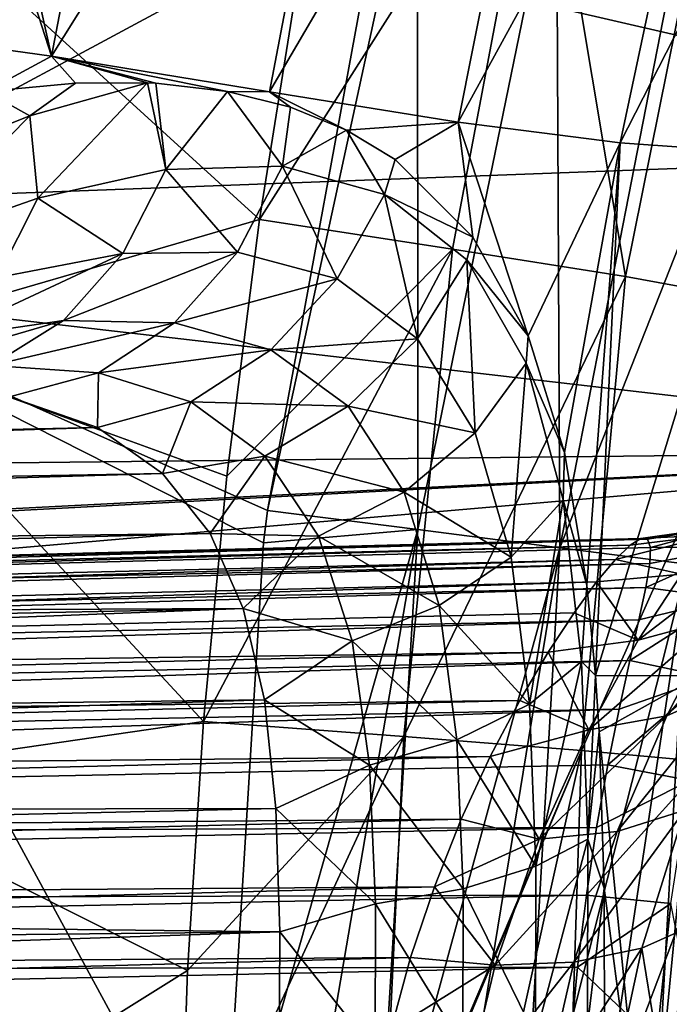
# Model space of a CAD drawing. Header units: metres. Extents: x -105 to 105, y -117 to 62.
# Tile 221 of 256: x 14.31 to 17.11, y -32.56 to -28.32. Entities that reach past the tile are written whole.
import ezdxf

# ---------------------------------------------------------------- set-up
doc = ezdxf.new("R2010")
doc.units = ezdxf.units.M
doc.layers.add('solid_509432_AD150_SW0001', color=7, linetype='CONTINUOUS')
doc.layers.add('solid_509432_AD150_SW0001_01', color=7, linetype='CONTINUOUS')

msp = doc.modelspace()

# ---------------------------------------------------------------- linework, layer by layer
at = {"layer": 'solid_509432_AD150_SW0001'}
for points in [[(19.164278, -30.178543, 17.200001), (0, -31.197607, 17.200001), (-19.004164, -33.471653, 17.200001)], [(19.004164, -33.471672, 17.200001), (19.164278, -30.178543, 17.200001), (-19.004164, -33.471653, 17.200001)], [(19.164278, -30.178543, 17.200001), (3.638596, -30.975368, 17.200001), (0, -31.197607, 17.200001)], [(16.214581, -31.765652, 3.70471), (16.098618, -32.05669, 3.483869), (0, -32.171234, 3.921845)], [(16.098618, -32.05669, 3.483869), (0, -32.472019, 3.718282), (0, -32.171234, 3.921845)], [(16.098618, -32.05669, 3.483869), (15.996569, -32.361778, 3.299165), (0, -32.472019, 3.718282)], [(15.996569, -32.361778, 3.299165), (0, -32.795158, 3.552572), (0, -32.472019, 3.718282)], [(15.996569, -32.361778, 3.299165), (15.911817, -32.674633, 3.150873), (0, -32.795158, 3.552572)]]:
    msp.add_3dface(points, dxfattribs=at)
at = {"layer": 'solid_509432_AD150_SW0001_01'}
for points in [[(13.853536, -25.8172, -7.564611), (13.740954, -26.287582, -7.566973), (14.44945, -28.480387, -6.318329)], [(14.918344, -26.032286, -6.36812), (13.853536, -25.8172, -7.564611), (14.44945, -28.480387, -6.318329)], [(15.842428, -26.260145, -5.078467), (14.918344, -26.032286, -6.36812), (14.44945, -28.480387, -6.318329)], [(15.842428, -26.260145, -5.078467), (14.44945, -28.480387, -6.318329), (15.387906, -28.633947, -4.963456)], [(16.658695, -26.465687, -3.692394), (15.842428, -26.260145, -5.078467), (15.387906, -28.633947, -4.963456)], [(13.740954, -26.287582, -7.566973), (13.343605, -28.326933, -7.57538), (14.44945, -28.480387, -6.318329)], [(16.658695, -26.465687, -3.692394), (15.387906, -28.633947, -4.963456), (16.201122, -28.764511, -3.492869)], [(17.372929, -26.625257, -2.214829), (16.658695, -26.465687, -3.692394), (16.201122, -28.764511, -3.492869)], [(17.372929, -26.625257, -2.214829), (16.201122, -28.764511, -3.492869), (16.898865, -28.854715, -1.900338)], [(17.987715, -26.724857, -0.646317), (17.372929, -26.625257, -2.214829), (16.898865, -28.854715, -1.900338)], [(17.987715, -26.724857, -0.646317), (16.898865, -28.854715, -1.900338), (17.485165, -28.895199, -0.180886)], [(19.286224, -28.884892, 17.200001), (19.523832, -26.934494, 17.200001), (14.066717, -27.681705, 17.200001)], [(15.345292, -29.184717, -9.60043), (15.500263, -28.212742, -9.600529), (16.561016, -27.273991, -8.67876)], [(16.176508, -29.31139, -8.693722), (15.345292, -29.184717, -9.60043), (16.561016, -27.273991, -8.67876)], [(16.921549, -29.42902, -7.747753), (16.176508, -29.31139, -8.693722), (16.561016, -27.273991, -8.67876)], [(16.921549, -29.42902, -7.747753), (16.561016, -27.273991, -8.67876), (17.319502, -27.456059, -7.716223)], [(16.025932, -27.458433, 13.879377), (15.379402, -30.436653, 13.897276), (15.868948, -27.772627, 13.884457)], [(16.025932, -27.458433, 13.879377), (16.027134, -30.519045, 13.807902), (15.379402, -30.436653, 13.897276)], [(16.025932, -27.458433, 13.879377), (16.624645, -27.60668, 13.782972), (16.027134, -30.519045, 13.807902)], [(17.587275, -29.551203, -6.765154), (16.921549, -29.42902, -7.747753), (17.319502, -27.456059, -7.716223)], [(16.624645, -27.60668, 13.782972), (16.639837, -30.59725, 13.578117), (16.027134, -30.519045, 13.807902)], [(16.624645, -27.60668, 13.782972), (17.19545, -27.755222, 13.557842), (16.639837, -30.59725, 13.578117)], [(19.286224, -28.884892, 17.200001), (14.066717, -27.681705, 17.200001), (10.734377, -29.204123, 17.200001)], [(17.19545, -27.755222, 13.557842), (17.70779, -27.889505, 13.214268), (16.639837, -30.59725, 13.578117)], [(12.163999, -27.782021, 14.135767), (15.868948, -27.772627, 13.884457), (12.937243, -29.349676, 13.961226)], [(12.937243, -29.349676, 13.961226), (15.868948, -27.772627, 13.884457), (15.379402, -30.436653, 13.897276)], [(13.576225, -29.697367, -11.134454), (13.853202, -27.827099, -11.136307), (15.345292, -29.184717, -9.60043)], [(13.853202, -27.827099, -11.136307), (15.500263, -28.212742, -9.600529), (15.345292, -29.184717, -9.60043)], [(17.70779, -27.889505, 13.214268), (17.187923, -30.667717, 13.219009), (16.639837, -30.59725, 13.578117)], [(14.44945, -28.480387, -6.318329), (13.343605, -28.326933, -7.57538), (14.166022, -28.632677, -6.634957)], [(14.44945, -28.480387, -6.318329), (14.166022, -28.632677, -6.634957), (14.552492, -28.596668, -6.162842)], [(14.44945, -28.480387, -6.318329), (14.899314, -28.5973, -5.696641), (15.207088, -28.632639, -5.241725)], [(15.387906, -28.633947, -4.963456), (14.44945, -28.480387, -6.318329), (15.207088, -28.632639, -5.241725)], [(14.44945, -28.480387, -6.318329), (14.862453, -28.595453, -5.748354), (14.899314, -28.5973, -5.696641)], [(14.44945, -28.480387, -6.318329), (14.552492, -28.596668, -6.162842), (14.862453, -28.595453, -5.748354)], [(14.355581, -28.737848, -6.375), (14.552492, -28.596668, -6.162842), (14.166022, -28.632677, -6.634957)], [(14.355581, -28.737848, -6.375), (14.862453, -28.595453, -5.748354), (14.552492, -28.596668, -6.162842)], [(14.355581, -28.737848, -6.375), (14.390367, -29.091679, -6.123833), (14.862453, -28.595453, -5.748354)], [(14.941257, -28.969246, -5.464754), (14.862453, -28.595453, -5.748354), (14.390367, -29.091679, -6.123833)], [(14.941257, -28.969246, -5.464754), (14.899314, -28.5973, -5.696641), (14.862453, -28.595453, -5.748354)], [(14.941257, -28.969246, -5.464754), (15.207088, -28.632639, -5.241725), (14.899314, -28.5973, -5.696641)], [(14.355581, -28.737848, -6.375), (14.166022, -28.632677, -6.634957), (13.822719, -28.948803, -6.938731)], [(15.445009, -28.95513, -4.740162), (15.207088, -28.632639, -5.241725), (14.941257, -28.969246, -5.464754)], [(15.387906, -28.633947, -4.963456), (15.207088, -28.632639, -5.241725), (15.479376, -28.700508, -4.799002)], [(15.445009, -28.95513, -4.740162), (15.479376, -28.700508, -4.799002), (15.207088, -28.632639, -5.241725)], [(15.387906, -28.633947, -4.963456), (15.479376, -28.700508, -4.799002), (15.71957, -28.799122, -4.368574)], [(16.201122, -28.764511, -3.492869), (15.387906, -28.633947, -4.963456), (15.71957, -28.799122, -4.368574)], [(14.355581, -28.737848, -6.375), (13.803566, -29.297289, -6.71244), (14.390367, -29.091679, -6.123833)], [(14.355581, -28.737848, -6.375), (13.822719, -28.948803, -6.938731), (13.803566, -29.297289, -6.71244)], [(15.445009, -28.95513, -4.740162), (15.71957, -28.799122, -4.368574), (15.479376, -28.700508, -4.799002)], [(16.201122, -28.764511, -3.492869), (15.71957, -28.799122, -4.368574), (15.929371, -28.926523, -3.952475)], [(16.201122, -28.764511, -3.492869), (15.929371, -28.926523, -3.952475), (16.264992, -29.26008, -3.171171)], [(16.201122, -28.764511, -3.492869), (16.264992, -29.26008, -3.171171), (16.502127, -29.685087, -2.470573)], [(16.898865, -28.854715, -1.900338), (16.201122, -28.764511, -3.492869), (16.502127, -29.685087, -2.470573)], [(15.884333, -29.076874, -3.967402), (15.71957, -28.799122, -4.368574), (15.445009, -28.95513, -4.740162)], [(15.884333, -29.076874, -3.967402), (15.929371, -28.926523, -3.952475), (15.71957, -28.799122, -4.368574)], [(16.898865, -28.854715, -1.900338), (16.502127, -29.685087, -2.470573), (16.659439, -30.187279, -1.861576)], [(16.898865, -28.854715, -1.900338), (16.659439, -30.187279, -1.861576), (16.756111, -30.758514, -1.349412)], [(16.898865, -28.854715, -1.900338), (16.756111, -30.758514, -1.349412), (16.793161, -31.147757, -1.081622)], [(17.485165, -28.895199, -0.180886), (16.898865, -28.854715, -1.900338), (16.793161, -31.147757, -1.081622)], [(19.164278, -30.178543, 17.200001), (19.286224, -28.884892, 17.200001), (10.734377, -29.204123, 17.200001)], [(17.485165, -28.895199, -0.180886), (16.793161, -31.147757, -1.081622), (17.240234, -31.149069, 0.510054)], [(15.884333, -29.076874, -3.967402), (16.264992, -29.26008, -3.171171), (15.929371, -28.926523, -3.952475)], [(14.941257, -28.969246, -5.464754), (14.390367, -29.091679, -6.123833), (14.757384, -29.330345, -5.358392)], [(14.941257, -28.969246, -5.464754), (14.757384, -29.330345, -5.358392), (15.25052, -29.324423, -4.703575)], [(15.445009, -28.95513, -4.740162), (14.941257, -28.969246, -5.464754), (15.25052, -29.324423, -4.703575)], [(15.445009, -28.95513, -4.740162), (15.25052, -29.324423, -4.703575), (15.67952, -29.44025, -4.006968)], [(15.884333, -29.076874, -3.967402), (15.445009, -28.95513, -4.740162), (15.67952, -29.44025, -4.006968)], [(15.884333, -29.076874, -3.967402), (15.67952, -29.44025, -4.006968), (16.025381, -29.698067, -3.299102)], [(16.239002, -29.357494, -3.181087), (16.264992, -29.26008, -3.171171), (15.884333, -29.076874, -3.967402)], [(16.239002, -29.357494, -3.181087), (15.884333, -29.076874, -3.967402), (16.025381, -29.698067, -3.299102)], [(14.390367, -29.091679, -6.123833), (13.803566, -29.297289, -6.71244), (14.216616, -29.433836, -5.955847)], [(14.390367, -29.091679, -6.123833), (14.216616, -29.433836, -5.955847), (14.757384, -29.330345, -5.358392)], [(19.164278, -30.178543, 17.200001), (10.734377, -29.204123, 17.200001), (7.240856, -30.307533, 17.200001)], [(13.576225, -29.697367, -11.134454), (15.345292, -29.184717, -9.60043), (15.2048, -30.288811, -9.600319)], [(15.2048, -30.288811, -9.600319), (15.345292, -29.184717, -9.60043), (16.176508, -29.31139, -8.693722)], [(16.239002, -29.357494, -3.181087), (16.502127, -29.685087, -2.470573), (16.264992, -29.26008, -3.171171)], [(14.757384, -29.330345, -5.358392), (13.973314, -29.696148, -5.738202), (14.500484, -29.618784, -5.19664)], [(14.757384, -29.330345, -5.358392), (14.216616, -29.433836, -5.955847), (13.973314, -29.696148, -5.738202)], [(15.25052, -29.324423, -4.703575), (14.500484, -29.618784, -5.19664), (14.979244, -29.628586, -4.607442)], [(15.25052, -29.324423, -4.703575), (14.757384, -29.330345, -5.358392), (14.500484, -29.618784, -5.19664)], [(15.67952, -29.44025, -4.006968), (15.25052, -29.324423, -4.703575), (14.979244, -29.628586, -4.607442)], [(15.104344, -31.345955, -9.600213), (15.2048, -30.288811, -9.600319), (16.176508, -29.31139, -8.693722)], [(15.967206, -31.410055, -8.659659), (15.104344, -31.345955, -9.600213), (16.176508, -29.31139, -8.693722)], [(15.967206, -31.410055, -8.659659), (16.176508, -29.31139, -8.693722), (16.921549, -29.42902, -7.747753)], [(12.937243, -29.349676, 13.961226), (15.184866, -33.482868, 13.90237), (0, -34.70055, 14.3)], [(12.937243, -29.349676, 13.961226), (15.362093, -30.576765, 13.89773), (15.184866, -33.482868, 13.90237)], [(12.937243, -29.349676, 13.961226), (15.379402, -30.436653, 13.897276), (15.362093, -30.576765, 13.89773)], [(16.239002, -29.357494, -3.181087), (16.025381, -29.698067, -3.299102), (16.274893, -30.102806, -2.626712)], [(16.494583, -29.80221, -2.434614), (16.502127, -29.685087, -2.470573), (16.239002, -29.357494, -3.181087)], [(16.494583, -29.80221, -2.434614), (16.239002, -29.357494, -3.181087), (16.274893, -30.102806, -2.626712)], [(15.67952, -29.44025, -4.006968), (14.979244, -29.628586, -4.607442), (15.394135, -29.74585, -3.984436)], [(16.025381, -29.698067, -3.299102), (15.67952, -29.44025, -4.006968), (15.394135, -29.74585, -3.984436)], [(16.732754, -31.469503, -7.677204), (15.967206, -31.410055, -8.659659), (16.921549, -29.42902, -7.747753)], [(16.732754, -31.469503, -7.677204), (16.921549, -29.42902, -7.747753), (17.587275, -29.551203, -6.765154)], [(17.411226, -31.531561, -6.656003), (16.732754, -31.469503, -7.677204), (17.587275, -29.551203, -6.765154)], [(14.500484, -29.618784, -5.19664), (13.679061, -29.858315, -5.488306), (14.190063, -29.812193, -4.992855)], [(14.500484, -29.618784, -5.19664), (13.973314, -29.696148, -5.738202), (13.679061, -29.858315, -5.488306)], [(14.979244, -29.628586, -4.607442), (14.500484, -29.618784, -5.19664), (14.190063, -29.812193, -4.992855)], [(14.979244, -29.628586, -4.607442), (14.190063, -29.812193, -4.992855), (14.651707, -29.843884, -4.460351)], [(15.394135, -29.74585, -3.984436), (14.979244, -29.628586, -4.607442), (14.651707, -29.843884, -4.460351)], [(13.394954, -31.593298, -11.132669), (13.576225, -29.697367, -11.134454), (15.104344, -31.345955, -9.600213)], [(13.576225, -29.697367, -11.134454), (15.2048, -30.288811, -9.600319), (15.104344, -31.345955, -9.600213)], [(16.025381, -29.698067, -3.299102), (15.394135, -29.74585, -3.984436), (15.727792, -29.987568, -3.35364)], [(16.274893, -30.102806, -2.626712), (16.025381, -29.698067, -3.299102), (15.727792, -29.987568, -3.35364)], [(16.494583, -29.80221, -2.434614), (16.659439, -30.187279, -1.861576), (16.502127, -29.685087, -2.470573)], [(15.394135, -29.74585, -3.984436), (14.651707, -29.843884, -4.460351), (15.04976, -29.969536, -3.903007)], [(15.727792, -29.987568, -3.35364), (15.394135, -29.74585, -3.984436), (15.04976, -29.969536, -3.903007)], [(14.651707, -29.843884, -4.460351), (14.190063, -29.812193, -4.992855), (14.269135, -29.947924, -4.303602)], [(16.494583, -29.80221, -2.434614), (16.274893, -30.102806, -2.626712), (16.429966, -30.637863, -2.039496)], [(16.6528, -30.391294, -1.784476), (16.494583, -29.80221, -2.434614), (16.429966, -30.637863, -2.039496)], [(16.6528, -30.391294, -1.784476), (16.659439, -30.187279, -1.861576), (16.494583, -29.80221, -2.434614)], [(14.651707, -29.843884, -4.460351), (14.269135, -29.947924, -4.303602), (14.647497, -30.080164, -3.807534)], [(15.04976, -29.969536, -3.903007), (14.651707, -29.843884, -4.460351), (14.647497, -30.080164, -3.807534)], [(14.647497, -30.080164, -3.807534), (14.269135, -29.947924, -4.303602), (0, -30.408875, -4.02846)], [(15.04976, -29.969536, -3.903007), (14.647497, -30.080164, -3.807534), (14.927996, -30.277227, -3.356021)], [(15.36882, -30.202682, -3.342163), (15.04976, -29.969536, -3.903007), (14.927996, -30.277227, -3.356021)], [(15.727792, -29.987568, -3.35364), (15.04976, -29.969536, -3.903007), (15.36882, -30.202682, -3.342163)], [(15.968698, -30.3585, -2.754078), (15.727792, -29.987568, -3.35364), (15.36882, -30.202682, -3.342163)], [(16.274893, -30.102806, -2.626712), (15.727792, -29.987568, -3.35364), (15.968698, -30.3585, -2.754078)], [(14.647497, -30.080164, -3.807534), (0, -30.408875, -4.02846), (0, -30.544588, -3.692251)], [(14.927996, -30.277227, -3.356021), (14.647497, -30.080164, -3.807534), (0, -30.544588, -3.692251)], [(16.429966, -30.637863, -2.039496), (16.274893, -30.102806, -2.626712), (15.968698, -30.3585, -2.754078)], [(19.164278, -30.178543, 17.200001), (7.240856, -30.307533, 17.200001), (3.638596, -30.975368, 17.200001)], [(15.36882, -30.202682, -3.342163), (14.927996, -30.277227, -3.356021), (15.132189, -30.535437, -2.942372)], [(15.599394, -30.548069, -2.808594), (15.36882, -30.202682, -3.342163), (15.132189, -30.535437, -2.942372)], [(15.968698, -30.3585, -2.754078), (15.36882, -30.202682, -3.342163), (15.599394, -30.548069, -2.808594)], [(16.6528, -30.391294, -1.784476), (16.756111, -30.758514, -1.349412), (16.659439, -30.187279, -1.861576)], [(14.927996, -30.277227, -3.356021), (0, -30.544588, -3.692251), (0, -30.719233, -3.374535)], [(15.132189, -30.535437, -2.942372), (14.927996, -30.277227, -3.356021), (0, -30.719233, -3.374535)], [(16.11911, -30.84601, -2.227688), (15.968698, -30.3585, -2.754078), (15.599394, -30.548069, -2.808594)], [(16.429966, -30.637863, -2.039496), (15.968698, -30.3585, -2.754078), (16.11911, -30.84601, -2.227688)], [(16.6528, -30.391294, -1.784476), (16.429966, -30.637863, -2.039496), (16.508482, -31.271225, -1.573867)], [(16.732405, -31.087585, -1.271241), (16.6528, -30.391294, -1.784476), (16.508482, -31.271225, -1.573867)], [(16.732405, -31.087585, -1.271241), (16.756111, -30.758514, -1.349412), (16.6528, -30.391294, -1.784476)], [(16.027134, -30.519045, 13.807902), (15.362093, -30.576765, 13.89773), (15.379402, -30.436653, 13.897276)], [(17.382923, -30.500814, 6.438716), (16.988033, -30.557301, 6.178369), (17.016935, -30.560717, 6.508615)], [(17.382923, -30.500814, 6.438716), (17.303486, -30.541552, 5.761743), (16.988033, -30.557301, 6.178369)], [(17.382923, -30.500814, 6.438716), (17.016935, -30.560717, 6.508615), (17.029535, -30.596453, 6.838824)], [(17.398527, -30.593567, 7.113889), (17.382923, -30.500814, 6.438716), (17.029535, -30.596453, 6.838824)], [(15.132189, -30.535437, -2.942372), (0, -30.719233, -3.374535), (0, -30.930387, -3.07973)], [(15.275105, -30.858171, -2.562805), (15.132189, -30.535437, -2.942372), (0, -30.930387, -3.07973)], [(16.988033, -30.557301, 6.178369), (0, -31.006796, 6.098199), (0, -31.004343, 6.461357)], [(17.016935, -30.560717, 6.508615), (16.988033, -30.557301, 6.178369), (0, -31.004343, 6.461357)], [(16.988033, -30.557301, 6.178369), (16.941988, -30.586111, 5.848297), (0, -31.006796, 6.098199)], [(15.599394, -30.548069, -2.808594), (15.132189, -30.535437, -2.942372), (15.275105, -30.858171, -2.562805)], [(16.027134, -30.519045, 13.807902), (15.184866, -33.482868, 13.90237), (15.362093, -30.576765, 13.89773)], [(16.027134, -30.519045, 13.807902), (15.518694, -33.483971, 13.874923), (15.184866, -33.482868, 13.90237)], [(15.744168, -30.997671, -2.336076), (15.599394, -30.548069, -2.808594), (15.275105, -30.858171, -2.562805)], [(16.027134, -30.519045, 13.807902), (15.847381, -33.485069, 13.810431), (15.518694, -33.483971, 13.874923)], [(16.11911, -30.84601, -2.227688), (15.599394, -30.548069, -2.808594), (15.744168, -30.997671, -2.336076)], [(16.027134, -30.519045, 13.807902), (16.639837, -30.59725, 13.578117), (15.847381, -33.485069, 13.810431)], [(17.303486, -30.541552, 5.761743), (16.878599, -30.647915, 5.518487), (16.941988, -30.586111, 5.848297)], [(17.303486, -30.541552, 5.761743), (17.163193, -30.710533, 5.113921), (16.878599, -30.647915, 5.518487)], [(17.303486, -30.541552, 5.761743), (16.941988, -30.586111, 5.848297), (16.988033, -30.557301, 6.178369)], [(17.016935, -30.560717, 6.508615), (0, -31.004343, 6.461357), (0, -31.045786, 6.822126)], [(17.029535, -30.596453, 6.838824), (17.016935, -30.560717, 6.508615), (0, -31.045786, 6.822126)], [(16.941988, -30.586111, 5.848297), (0, -31.05312, 5.737953), (0, -31.006796, 6.098199)], [(16.941988, -30.586111, 5.848297), (16.878599, -30.647915, 5.518487), (0, -31.05312, 5.737953)], [(17.026579, -30.665375, 7.168445), (17.029535, -30.596453, 6.838824), (0, -31.045786, 6.822126)], [(16.639837, -30.59725, 13.578117), (16.16683, -33.486137, 13.709702), (15.847381, -33.485069, 13.810431)], [(16.639837, -30.59725, 13.578117), (16.473057, -33.487133, 13.573986), (16.16683, -33.486137, 13.709702)], [(16.639837, -30.59725, 13.578117), (17.187923, -30.667717, 13.219009), (16.473057, -33.487133, 13.573986)], [(17.502523, -30.59189, 5.008266), (16.976433, -30.9953, 4.52035), (17.163193, -30.710533, 5.113921)], [(17.502523, -30.59189, 5.008266), (17.312952, -30.904924, 4.382643), (16.976433, -30.9953, 4.52035)], [(17.398527, -30.593567, 7.113889), (17.026579, -30.665375, 7.168445), (17.009386, -30.768713, 7.495665)], [(17.360155, -30.815744, 7.756101), (17.398527, -30.593567, 7.113889), (17.009386, -30.768713, 7.495665)], [(17.398527, -30.593567, 7.113889), (17.029535, -30.596453, 6.838824), (17.026579, -30.665375, 7.168445)], [(16.508482, -31.271225, -1.573867), (16.429966, -30.637863, -2.039496), (16.11911, -30.84601, -2.227688)], [(16.878599, -30.647915, 5.518487), (0, -31.142639, 5.385947), (0, -31.05312, 5.737953)], [(16.878599, -30.647915, 5.518487), (16.797785, -30.744251, 5.189697), (0, -31.142639, 5.385947)], [(17.026579, -30.665375, 7.168445), (0, -31.045786, 6.822126), (0, -31.130518, 7.175258)], [(17.009386, -30.768713, 7.495665), (17.026579, -30.665375, 7.168445), (0, -31.130518, 7.175258)], [(17.187923, -30.667717, 13.219009), (16.762247, -33.488033, 13.40498), (16.473057, -33.487133, 13.573986)], [(17.187923, -30.667717, 13.219009), (17.030794, -33.488842, 13.204788), (16.762247, -33.488033, 13.40498)], [(17.163193, -30.710533, 5.113921), (16.797785, -30.744251, 5.189697), (16.878599, -30.647915, 5.518487)], [(17.187923, -30.667717, 13.219009), (17.644943, -30.727043, 12.747909), (17.030794, -33.488842, 13.204788)], [(17.163193, -30.710533, 5.113921), (16.976433, -30.9953, 4.52035), (16.797785, -30.744251, 5.189697)], [(17.644943, -30.727043, 12.747909), (17.275349, -33.489624, 12.975909), (17.030794, -33.488842, 13.204788)], [(16.797785, -30.744251, 5.189697), (0, -31.274023, 5.047382), (0, -31.142639, 5.385947)], [(16.797785, -30.744251, 5.189697), (16.700443, -30.87685, 4.864353), (0, -31.274023, 5.047382)], [(17.009386, -30.768713, 7.495665), (0, -31.130518, 7.175258), (0, -31.257309, 7.515583)], [(16.979788, -30.907656, 7.817528), (17.009386, -30.768713, 7.495665), (0, -31.257309, 7.515583)], [(16.976433, -30.9953, 4.52035), (16.700443, -30.87685, 4.864353), (16.797785, -30.744251, 5.189697)], [(16.732405, -31.087585, -1.271241), (16.793161, -31.147757, -1.081622), (16.756111, -30.758514, -1.349412)], [(17.360155, -30.815744, 7.756101), (17.009386, -30.768713, 7.495665), (16.979788, -30.907656, 7.817528)], [(17.603556, -30.739098, 4.213981), (17.099501, -31.320627, 3.842426), (17.312952, -30.904924, 4.382643)], [(17.603556, -30.739098, 4.213981), (17.389017, -31.191595, 3.642618), (17.099501, -31.320627, 3.842426)], [(16.19581, -31.424412, -1.806583), (16.11911, -30.84601, -2.227688), (15.744168, -30.997671, -2.336076)], [(16.508482, -31.271225, -1.573867), (16.11911, -30.84601, -2.227688), (16.19581, -31.424412, -1.806583)], [(17.360155, -30.815744, 7.756101), (16.979788, -30.907656, 7.817528), (16.940376, -31.08234, 8.129108)], [(17.28647, -31.156029, 8.33926), (17.360155, -30.815744, 7.756101), (16.940376, -31.08234, 8.129108)], [(15.275105, -30.858171, -2.562805), (0, -31.175049, -2.81206), (0, -31.449692, -2.575364)], [(15.36694, -31.251978, -2.220674), (15.275105, -30.858171, -2.562805), (0, -31.449692, -2.575364)], [(15.275105, -30.858171, -2.562805), (0, -30.930387, -3.07973), (0, -31.175049, -2.81206)], [(16.700443, -30.87685, 4.864353), (16.588629, -31.047012, 4.546463), (0, -31.274023, 5.047382)], [(15.744168, -30.997671, -2.336076), (15.275105, -30.858171, -2.562805), (15.36694, -31.251978, -2.220674)], [(16.976433, -30.9953, 4.52035), (16.588629, -31.047012, 4.546463), (16.700443, -30.87685, 4.864353)], [(16.979788, -30.907656, 7.817528), (0, -31.257309, 7.515583), (0, -31.424303, 7.838111)], [(16.940376, -31.08234, 8.129108), (16.979788, -30.907656, 7.817528), (0, -31.424303, 7.838111)], [(17.312952, -30.904924, 4.382643), (16.764244, -31.380701, 3.998515), (16.976433, -30.9953, 4.52035)], [(17.312952, -30.904924, 4.382643), (17.099501, -31.320627, 3.842426), (16.764244, -31.380701, 3.998515)], [(15.818627, -31.532885, -1.952645), (15.744168, -30.997671, -2.336076), (15.36694, -31.251978, -2.220674)], [(16.19581, -31.424412, -1.806583), (15.744168, -30.997671, -2.336076), (15.818627, -31.532885, -1.952645)], [(16.976433, -30.9953, 4.52035), (16.764244, -31.380701, 3.998515), (16.588629, -31.047012, 4.546463)], [(16.588629, -31.047012, 4.546463), (0, -31.445343, 4.727191), (0, -31.274023, 5.047382)], [(16.588629, -31.047012, 4.546463), (16.466322, -31.254293, 4.242299), (0, -31.445343, 4.727191)], [(16.764244, -31.380701, 3.998515), (16.466322, -31.254293, 4.242299), (16.588629, -31.047012, 4.546463)], [(16.940376, -31.08234, 8.129108), (0, -31.424303, 7.838111), (0, -31.629047, 8.138093)], [(16.894423, -31.291529, 8.424683), (16.940376, -31.08234, 8.129108), (0, -31.629047, 8.138093)], [(16.732405, -31.087585, -1.271241), (16.508482, -31.271225, -1.573867), (16.535654, -31.968618, -1.24709)], [(16.759733, -31.852072, -0.912988), (16.732405, -31.087585, -1.271241), (16.535654, -31.968618, -1.24709)], [(16.759733, -31.852072, -0.912988), (16.793161, -31.147757, -1.081622), (16.732405, -31.087585, -1.271241)], [(17.28647, -31.156029, 8.33926), (16.940376, -31.08234, 8.129108), (16.894423, -31.291529, 8.424683)], [(16.759733, -31.852072, -0.912988), (16.808403, -31.389118, -0.943179), (16.793161, -31.147757, -1.081622)], [(16.808403, -31.389118, -0.943179), (17.240234, -31.149069, 0.510054), (16.793161, -31.147757, -1.081622)], [(16.808403, -31.389118, -0.943179), (17.017082, -33.469025, 0.297411), (17.240234, -31.149069, 0.510054)], [(17.017082, -33.469025, 0.297411), (17.200628, -33.466595, 1.107023), (17.240234, -31.149069, 0.510054)], [(17.28647, -31.156029, 8.33926), (16.894423, -31.291529, 8.424683), (16.845619, -31.532421, 8.698404)], [(17.198805, -31.599403, 8.843206), (17.28647, -31.156029, 8.33926), (16.845619, -31.532421, 8.698404)], [(17.389017, -31.191595, 3.642618), (16.886703, -31.818817, 3.398605), (17.099501, -31.320627, 3.842426)], [(17.389017, -31.191595, 3.642618), (17.177002, -31.726362, 3.180497), (16.886703, -31.818817, 3.398605)], [(15.36694, -31.251978, -2.220674), (0, -31.449692, -2.575364), (0, -31.750462, -2.372942)], [(15.416279, -31.719507, -1.929168), (15.36694, -31.251978, -2.220674), (0, -31.750462, -2.372942)], [(16.466322, -31.254293, 4.242299), (0, -31.654102, 4.430036), (0, -31.445343, 4.727191)], [(16.466322, -31.254293, 4.242299), (16.339348, -31.495737, 3.959295), (0, -31.654102, 4.430036)], [(15.818627, -31.532885, -1.952645), (15.36694, -31.251978, -2.220674), (15.416279, -31.719507, -1.929168)], [(16.535654, -31.968618, -1.24709), (16.508482, -31.271225, -1.573867), (16.19581, -31.424412, -1.806583)], [(16.764244, -31.380701, 3.998515), (16.339348, -31.495737, 3.959295), (16.466322, -31.254293, 4.242299)], [(16.894423, -31.291529, 8.424683), (0, -31.629047, 8.138093), (0, -31.868515, 8.411106)], [(16.845619, -31.532421, 8.698404), (16.894423, -31.291529, 8.424683), (0, -31.868515, 8.411106)], [(17.099501, -31.320627, 3.842426), (16.550556, -31.851952, 3.560697), (16.764244, -31.380701, 3.998515)], [(17.099501, -31.320627, 3.842426), (16.886703, -31.818817, 3.398605), (16.550556, -31.851952, 3.560697)], [(13.394954, -31.593298, -11.132669), (15.104344, -31.345955, -9.600213), (15.03572, -32.417641, -9.600107)], [(15.03572, -32.417641, -9.600107), (15.104344, -31.345955, -9.600213), (15.967206, -31.410055, -8.659659)], [(16.764244, -31.380701, 3.998515), (16.550556, -31.851952, 3.560697), (16.339348, -31.495737, 3.959295)], [(16.759733, -31.852072, -0.912988), (16.830025, -32.063351, -0.654092), (16.808403, -31.389118, -0.943179)], [(16.808403, -31.389118, -0.943179), (16.830025, -32.063351, -0.654092), (17.017082, -33.469025, 0.297411)], [(15.967206, -31.410055, -8.659659), (15.867884, -33.5, -8.657276), (15, -33.5, -9.6)], [(15.03572, -32.417641, -9.600107), (15.967206, -31.410055, -8.659659), (15, -33.5, -9.6)], [(16.222538, -32.064896, -1.508025), (16.19581, -31.424412, -1.806583), (15.818627, -31.532885, -1.952645)], [(16.732754, -31.469503, -7.677204), (15.867884, -33.5, -8.657276), (15.967206, -31.410055, -8.659659)], [(16.535654, -31.968618, -1.24709), (16.19581, -31.424412, -1.806583), (16.222538, -32.064896, -1.508025)], [(16.732754, -31.469503, -7.677204), (15.878429, -33.5, -8.644802), (15.867884, -33.5, -8.657276)], [(16.732754, -31.469503, -7.677204), (16.2812, -33.5, -8.147221), (15.878429, -33.5, -8.644802)], [(16.732754, -31.469503, -7.677204), (16.666525, -33.499992, -7.628942), (16.2812, -33.5, -8.147221)], [(17.411226, -31.531561, -6.656003), (16.666525, -33.499992, -7.628942), (16.732754, -31.469503, -7.677204)], [(16.339348, -31.495737, 3.959295), (0, -31.897253, 4.160268), (0, -31.654102, 4.430036)], [(16.339348, -31.495737, 3.959295), (16.214581, -31.765652, 3.70471), (0, -31.897253, 4.160268)], [(16.797625, -31.800947, 8.945149), (16.845619, -31.532421, 8.698404), (0, -31.868515, 8.411106)], [(15.844764, -32.130676, -1.676422), (15.818627, -31.532885, -1.952645), (15.416279, -31.719507, -1.929168)], [(16.222538, -32.064896, -1.508025), (15.818627, -31.532885, -1.952645), (15.844764, -32.130676, -1.676422)], [(16.550556, -31.851952, 3.560697), (16.214581, -31.765652, 3.70471), (16.339348, -31.495737, 3.959295)], [(17.411226, -31.531561, -6.656003), (17.250189, -33.5, -6.753048), (16.666525, -33.499992, -7.628942)], [(17.198805, -31.599403, 8.843206), (16.845619, -31.532421, 8.698404), (16.797625, -31.800947, 8.945149)], [(13.394954, -31.593298, -11.132669), (15.03572, -32.417641, -9.600107), (13.307653, -33.494892, -11.133083)], [(17.198805, -31.599403, 8.843206), (16.797625, -31.800947, 8.945149), (16.753544, -32.092632, 9.161234)], [(17.116726, -32.128887, 9.252015), (17.198805, -31.599403, 8.843206), (16.753544, -32.092632, 9.161234)], [(15.416279, -31.719507, -1.929168), (0, -31.750462, -2.372942), (0, -32.073158, -2.207624)], [(15.433282, -32.251263, -1.708921), (15.416279, -31.719507, -1.929168), (0, -32.073158, -2.207624)], [(15.844764, -32.130676, -1.676422), (15.416279, -31.719507, -1.929168), (15.433282, -32.251263, -1.708921)], [(17.177002, -31.726362, 3.180497), (16.699139, -32.38105, 3.057918), (16.886703, -31.818817, 3.398605)], [(17.177002, -31.726362, 3.180497), (16.991821, -32.321049, 2.831801), (16.699139, -32.38105, 3.057918)], [(17.220015, -32.218533, 2.552816), (16.991821, -32.321049, 2.831801), (17.177002, -31.726362, 3.180497)], [(16.214581, -31.765652, 3.70471), (0, -32.171234, 3.921845), (0, -31.897253, 4.160268)], [(16.550556, -31.851952, 3.560697), (16.098618, -32.05669, 3.483869), (16.214581, -31.765652, 3.70471)], [(16.797625, -31.800947, 8.945149), (0, -31.868515, 8.411106), (0, -32.139214, 8.653184)], [(16.753544, -32.092632, 9.161234), (16.797625, -31.800947, 8.945149), (0, -32.139214, 8.653184)], [(16.886703, -31.818817, 3.398605), (16.360245, -32.394794, 3.217078), (16.550556, -31.851952, 3.560697)], [(16.886703, -31.818817, 3.398605), (16.699139, -32.38105, 3.057918), (16.360245, -32.394794, 3.217078)], [(16.550556, -31.851952, 3.560697), (16.360245, -32.394794, 3.217078), (16.098618, -32.05669, 3.483869)], [(16.759733, -31.852072, -0.912988), (16.535654, -31.968618, -1.24709), (16.53405, -32.701641, -1.063184)], [(16.758045, -32.653393, -0.712615), (16.759733, -31.852072, -0.912988), (16.53405, -32.701641, -1.063184)], [(16.758045, -32.653393, -0.712615), (16.830025, -32.063351, -0.654092), (16.759733, -31.852072, -0.912988)], [(16.53405, -32.701641, -1.063184), (16.535654, -31.968618, -1.24709), (16.222538, -32.064896, -1.508025)], [(15.433282, -32.251263, -1.708921), (0, -32.073158, -2.207624), (0, -32.413246, -2.081753)], [(16.220909, -32.741867, -1.338372), (16.222538, -32.064896, -1.508025), (15.844764, -32.130676, -1.676422)], [(16.360245, -32.394794, 3.217078), (15.996569, -32.361778, 3.299165), (16.098618, -32.05669, 3.483869)], [(16.53405, -32.701641, -1.063184), (16.222538, -32.064896, -1.508025), (16.220909, -32.741867, -1.338372)], [(16.758045, -32.653393, -0.712615), (16.831841, -32.766304, -0.48856), (16.830025, -32.063351, -0.654092)], [(16.830025, -32.063351, -0.654092), (16.831841, -32.766304, -0.48856), (17.017082, -33.469025, 0.297411)], [(16.753544, -32.092632, 9.161234), (0, -32.139214, 8.653184), (0, -32.437214, 8.860801)], [(16.715662, -32.403503, 9.344517), (16.753544, -32.092632, 9.161234), (0, -32.437214, 8.860801)], [(17.116726, -32.128887, 9.252015), (16.753544, -32.092632, 9.161234), (16.715662, -32.403503, 9.344517)], [(15.843065, -32.767883, -1.517187), (15.844764, -32.130676, -1.676422), (15.433282, -32.251263, -1.708921)], [(16.220909, -32.741867, -1.338372), (15.844764, -32.130676, -1.676422), (15.843065, -32.767883, -1.517187)], [(17.055128, -32.72567, 9.552655), (17.116726, -32.128887, 9.252015), (16.715662, -32.403503, 9.344517)], [(17.231945, -32.710903, 9.61396), (17.116726, -32.128887, 9.252015), (17.055128, -32.72567, 9.552655)], [(15.433282, -32.251263, -1.708921), (0, -32.413246, -2.081753), (0, -32.765842, -1.997139)], [(15.429588, -32.825581, -1.578699), (15.433282, -32.251263, -1.708921), (0, -32.765842, -1.997139)], [(15.843065, -32.767883, -1.517187), (15.433282, -32.251263, -1.708921), (15.429588, -32.825581, -1.578699)], [(17.220015, -32.218533, 2.552816), (17.0858, -32.894398, 2.308354), (16.991821, -32.321049, 2.831801)], [(17.236715, -32.809124, 1.976137), (17.0858, -32.894398, 2.308354), (17.220015, -32.218533, 2.552816)], [(16.991821, -32.321049, 2.831801), (16.559715, -32.989758, 2.825063), (16.699139, -32.38105, 3.057918)], [(16.991821, -32.321049, 2.831801), (16.855322, -32.955978, 2.597315), (16.559715, -32.989758, 2.825063)], [(17.0858, -32.894398, 2.308354), (16.855322, -32.955978, 2.597315), (16.991821, -32.321049, 2.831801)], [(16.360245, -32.394794, 3.217078), (15.911817, -32.674633, 3.150873), (15.996569, -32.361778, 3.299165)], [(16.699139, -32.38105, 3.057918), (16.217438, -32.99361, 2.977407), (16.360245, -32.394794, 3.217078)], [(16.699139, -32.38105, 3.057918), (16.559715, -32.989758, 2.825063), (16.217438, -32.99361, 2.977407)], [(16.715662, -32.403503, 9.344517), (0, -32.437214, 8.860801), (0, -32.758125, 9.030887)], [(16.685541, -32.729248, 9.493376), (16.715662, -32.403503, 9.344517), (0, -32.758125, 9.030887)], [(15.03572, -32.417641, -9.600107), (15, -33.5, -9.6), (13.307653, -33.494892, -11.133083)], [(16.360245, -32.394794, 3.217078), (16.217438, -32.99361, 2.977407), (15.911817, -32.674633, 3.150873)], [(17.055128, -32.72567, 9.552655), (16.715662, -32.403503, 9.344517), (16.685541, -32.729248, 9.493376)]]:
    msp.add_3dface(points, dxfattribs=at)

doc.saveas('drawing.dxf')
